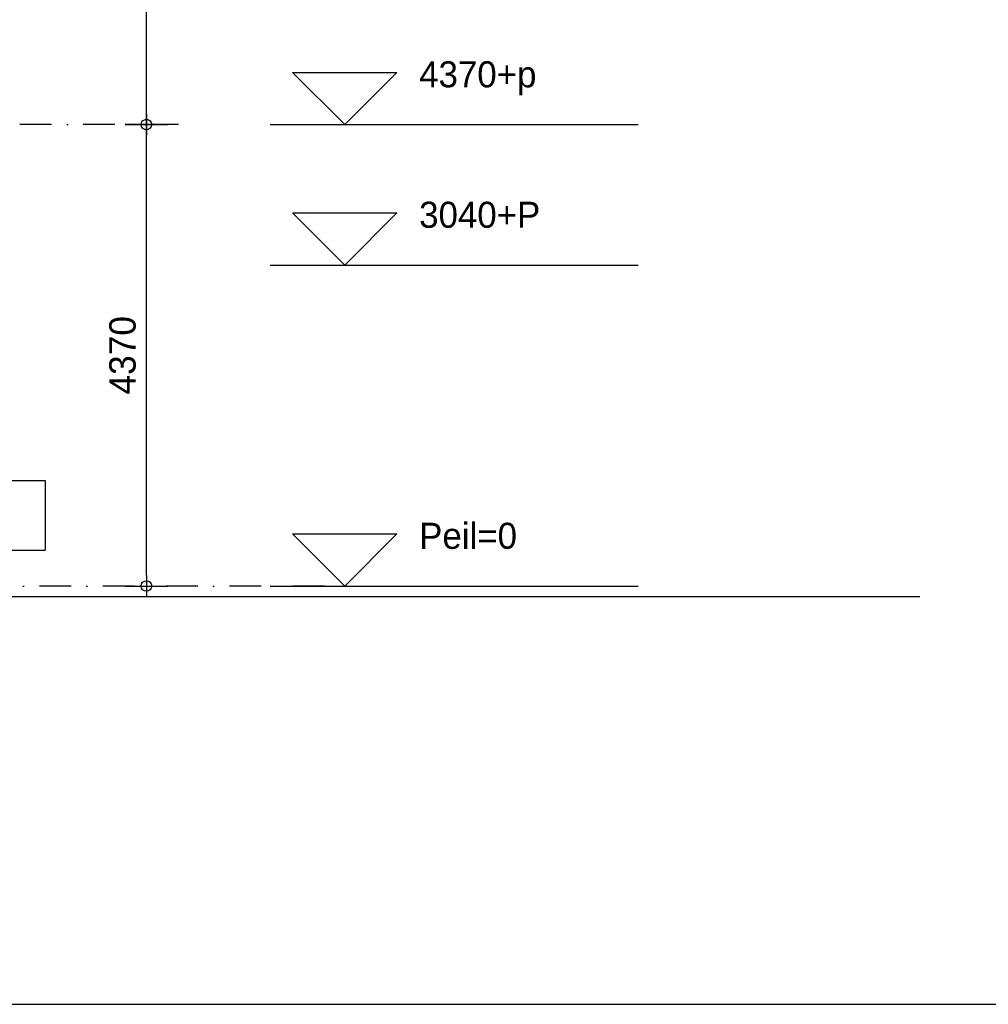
# Model space of a CAD drawing. Extents: x 0 to 140000, y 0 to 84100.
# Tile 29 of 48: x 78192 to 87363, y 1000 to 10323. Entities that reach past the tile are written whole.
import ezdxf
from ezdxf.enums import TextEntityAlignment as Align

# ---------------------------------------------------------------- set-up
doc = ezdxf.new("R2010")
doc.units = 0
doc.header["$LTSCALE"] = 100
doc.header["$MEASUREMENT"] = 0
doc.header["$PDMODE"] = 35
doc.header["$PDSIZE"] = 100
for name, pattern in [('B0201', [50, 31.25, -6.25, 6.25, -6.25]), ('B0403', [37.5, 25, -12.5]), ('DASHDOTX2', [2, 1, -0.5, 0, -0.5])]:
    doc.linetypes.add(name, pattern=pattern)
doc.layers.get('0').update_dxf_attribs({"linetype": 'CONTINUOUS'})
doc.layers.get('DEFPOINTS').update_dxf_attribs({"linetype": 'CONTINUOUS'})
for name, color, linetype in [('AL$7A---_STRAMIEN', 1, 'B0201'), ('AL11----_GRONDWERK', 4, 'CONTINUOUS'), ('AL21----_BUITENWAND', 2, 'CONTINUOUS'), ('AM$1A---_ALGEMEEN', 1, 'CONTINUOUS'), ('BL$8A---_HULPLIJNEN', 1, 'CONTINUOUS')]:
    doc.layers.add(name, color=color, linetype=linetype)
doc.styles.add('B-01', font='b-gbp')
doc.dimstyles.new('1732', dxfattribs={"dimscale": 100, "dimtxt": 2.5, "dimasz": 1, "dimexe": 0.18, "dimexo": 0.0625, "dimgap": 1, "dimtad": 1, "dimdec": 0, "dimzin": 0, "dimtxsty": 'B-01', "dimblk1": 'B-TOD', "dimblk2": 'B-TOD', "dimsah": 1, "dimcen": 1, "dimse1": 1, "dimse2": 1, "dimclrt": 2, "dimazin": 3, "dimtfac": 1, "dimtdec": 1, "dimtmove": 0, "dimatfit": 3, "dimtolj": 1, "dimtzin": 0})

# ---------------------------------------------------------------- blocks, each defined once
blk = doc.blocks.new('BORDER')
at = {"linetype": 'BYBLOCK'}
blk.add_line((0, 0), (1, 0), dxfattribs=at)
blk = doc.blocks.new('AS01PM01')
for p, q in [((-7, 7), (7, 7)), ((0, 0), (-7, 7)), ((0, 0), (7, 7)), ((-10, 0), (39.4, 0))]:
    blk.add_line(p, q)
at = {"color": 7, "style": 'B-01'}
blk.add_attdef('PEILM', text='', height=3.5, dxfattribs=at).set_placement((-10, 5), align=Align.RIGHT)
blk.add_attdef('OMSCHR', (10, 5), '', height=3.5, dxfattribs=at)
blk = doc.blocks.new('B-TOD')
for p, q in [((0, -2), (0, 2)), ((-1, 0), (1, 0))]:
    blk.add_line(p, q)
blk.add_circle((0, 0), 0.5)
blk = doc.blocks.new('*D16')
at = {"color": 0, "linetype": 'BYBLOCK'}
blk.add_line((79391.6, 9430.4), (79391.6, 13030.4), dxfattribs=at)
at = {"layer": 'DEFPOINTS', "color": 0, "linetype": 'BYBLOCK'}
for p in [(79391.6, 13130.4), (79563.1, 13130.4), (79563.1, 9330.4)]:
    blk.add_point(p, dxfattribs=at)
at = {"color": 0, "linetype": 'BYBLOCK', "xscale": 100, "yscale": 100, "zscale": 100}
for p, rotation in [((79391.6, 13130.4), 90), ((79391.6, 9330.4), 270)]:
    blk.add_blockref('B-TOD', p, dxfattribs=dict(at, rotation=rotation))
at = {"color": 2, "linetype": 'BYBLOCK', "insert": (79166.6, 11230.4), "char_height": 250, "attachment_point": 5, "rotation": 90, "style": 'B-01'}
blk.add_mtext('\\A1;3800', dxfattribs=at)
blk = doc.blocks.new('*D15')
at = {"color": 0, "linetype": 'BYBLOCK'}
blk.add_line((79391.6, 3947.6), (79391.6, 8117.6), dxfattribs=at)
at = {"layer": 'DEFPOINTS', "color": 0, "linetype": 'BYBLOCK'}
for p in [(79391.6, 8217.6), (79563.1, 8217.6), (79563.1, 3847.6)]:
    blk.add_point(p, dxfattribs=at)
at = {"color": 0, "linetype": 'BYBLOCK', "xscale": 100, "yscale": 100, "zscale": 100}
for p, rotation in [((79391.6, 8217.6), 90), ((79391.6, 3847.6), 270)]:
    blk.add_blockref('B-TOD', p, dxfattribs=dict(at, rotation=rotation))
at = {"color": 2, "linetype": 'BYBLOCK', "insert": (79166.6, 6032.6), "char_height": 250, "attachment_point": 5, "rotation": 90, "style": 'B-01'}
blk.add_mtext('\\A1;4370', dxfattribs=at)

msp = doc.modelspace()

# ---------------------------------------------------------------- linework, layer by layer
at = {"layer": 'AL$7A---_STRAMIEN', "color": 1, "linetype": 'DASHDOTX2', "ltscale": 3}
for p, q in [((79694.4, 9330.4), (50537.3, 9330.4)), ((81078.4, 4960.4), (25200, 4960.4))]:
    msp.add_line(p, q, dxfattribs=at)
at = {"layer": 'AL11----_GRONDWERK'}
msp.add_line((1000, 4860.4), (86714.6, 4860.4), dxfattribs=at)
at = {"layer": 'AL21----_BUITENWAND', "color": 42}
for p, q in [((74808, 5960.4), (78433.4, 5960.4)), ((78433.4, 5960.4), (78433.4, 5300.4)), ((74808, 5300.4), (78433.4, 5300.4))]:
    msp.add_line(p, q, dxfattribs=at)

# ---------------------------------------------------------------- block references
at = {"layer": 'AM$1A---_ALGEMEEN', "xscale": 70.5, "yscale": 70.5, "zscale": 70.5}
for p, values in [((81269.3, 9330.4), {'OMSCHR': '4370+p'}), ((81269.3, 8000.4), {'OMSCHR': '3040+P'}), ((81269.3, 4960.4), {'OMSCHR': 'Peil=0'}), ((81269.3, 4960.4), {'OMSCHR': 'Peil=0'})]:
    msp.add_blockref('AS01PM01', p, dxfattribs=at).add_auto_attribs(values)
at = {"layer": 'BL$8A---_HULPLIJNEN', "linetype": 'B0403', "xscale": 138000, "yscale": 82100, "zscale": 138000}
msp.add_blockref('BORDER', (1000, 1000), dxfattribs=at)

# ---------------------------------------------------------------- dimensions: what is measured, and where the dimension line sits
at = {"layer": 'AM$1A---_ALGEMEEN'}
dim = msp.add_linear_dim(base=(79391.6, 13130.4), p1=(79563.1, 9330.4), p2=(79563.1, 13130.4), angle=90, dimstyle='1732', dxfattribs=at)
dim.commit()
dim.dimension.update_dxf_attribs({"geometry": '*D16', "text_midpoint": (79166.6, 11230.4)})
dim = msp.add_linear_dim(base=(79391.6, 9330.4), p1=(79563.1, 4960.4), p2=(79563.1, 9330.4), angle=90, dimstyle='1732', dxfattribs=at)
dim.commit()
dim.dimension.update_dxf_attribs({"geometry": '*D15', "text_midpoint": (79166.6, 7145.4), "insert": (0, 1112.9)})

doc.saveas('drawing.dxf')
